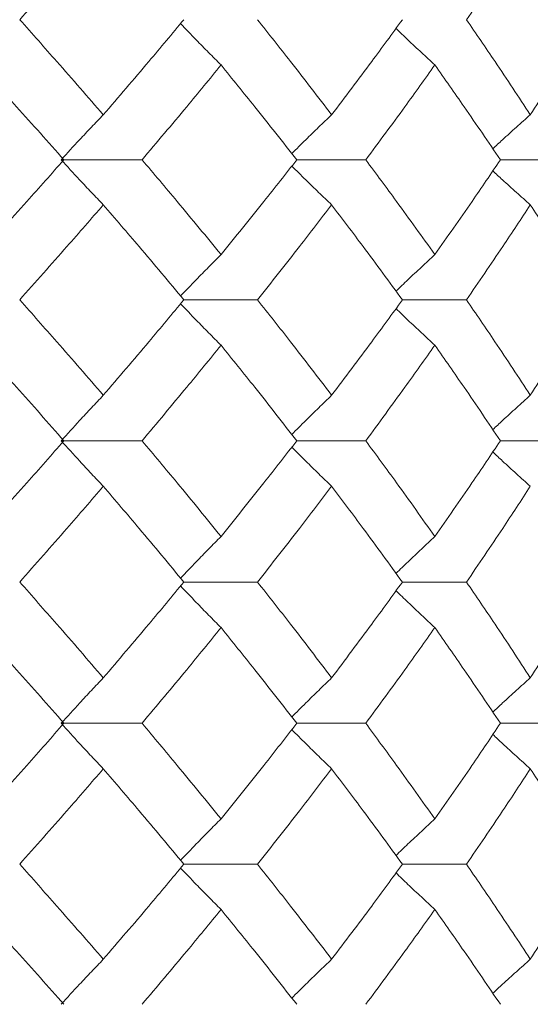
# Model space of a CAD drawing. Header units: inches. Extents: x -4.2 to 22.3, y -10.2 to 17.4.
# Tile 115 of 121: x 20.749 to 20.97, y -0.512 to -0.086. Entities that reach past the tile are written whole.
import ezdxf

# ---------------------------------------------------------------- set-up
doc = ezdxf.new("R2010")
doc.units = ezdxf.units.IN
doc.header["$MEASUREMENT"] = 0

msp = doc.modelspace()

# ---------------------------------------------------------------- linework, layer by layer
at = {"color": 7, "linetype": 'Continuous', "lineweight": 15}
for p, q in [((20.76716, -0.14708), (20.80219, -0.14708)), ((20.86915, -0.14708), (20.89901, -0.14708)), ((20.95727, -0.14708), (20.98282, -0.14708)), ((20.82028, -0.2077), (20.85216, -0.2077)), ((20.91486, -0.2077), (20.9426, -0.2077)), ((20.76716, -0.26866), (20.80219, -0.26866)), ((20.86915, -0.26866), (20.89901, -0.26866)), ((20.95727, -0.26866), (20.98282, -0.26866)), ((20.82028, -0.32978), (20.85216, -0.32978)), ((20.91486, -0.32978), (20.9426, -0.32978)), ((20.76716, -0.3909), (20.80219, -0.3909)), ((20.86915, -0.3909), (20.89901, -0.3909)), ((20.95727, -0.3909), (20.98282, -0.3909)), ((20.82028, -0.45186), (20.85216, -0.45186)), ((20.91486, -0.45186), (20.9426, -0.45186))]:
    msp.add_line(p, q, dxfattribs=at)
for points, knots in [([(20.74924, -0.08646), (20.75608, -0.07876), (20.76831, -0.06502), (20.7802, -0.05125), (20.78543, -0.04519)], [0, 0, 0, 0, 0.559665, 1, 1, 1, 1]), ([(20.9426, -0.08646), (20.94786, -0.07876), (20.95726, -0.06502), (20.96626, -0.05125), (20.97022, -0.04519)], [0, 0, 0, 0, 0.559665, 1, 1, 1, 1]), ([(20.78543, -0.12757), (20.77877, -0.11991), (20.76685, -0.10622), (20.75463, -0.0925), (20.74924, -0.08646)], [0, 0, 0, 0, 0.559527, 1, 1, 1, 1]), ([(20.78543, -0.12757), (20.79203, -0.11991), (20.80382, -0.10622), (20.81524, -0.0925), (20.82028, -0.08646)], [0, 0, 0, 0, 0.559527, 1, 1, 1, 1]), ([(20.83638, -0.10606), (20.83458, -0.10426), (20.83099, -0.10066), (20.82514, -0.0947), (20.82112, -0.0905), (20.81886, -0.08815)], [0, 0, 0, 0, 0.305466, 0.610932, 1, 1, 1, 1]), ([(20.88425, -0.12757), (20.87836, -0.11991), (20.86783, -0.10622), (20.85695, -0.0925), (20.85216, -0.08646)], [0, 0, 0, 0, 0.559527, 1, 1, 1, 1]), ([(20.88425, -0.12757), (20.89006, -0.11991), (20.90045, -0.10622), (20.91045, -0.0925), (20.91486, -0.08646)], [0, 0, 0, 0, 0.559527, 1, 1, 1, 1]), ([(20.97022, -0.12757), (20.96517, -0.11991), (20.95615, -0.10622), (20.94674, -0.0925), (20.9426, -0.08646)], [0, 0, 0, 0, 0.559527, 1, 1, 1, 1]), ([(20.97022, -0.12757), (20.97519, -0.11991), (20.98407, -0.10622), (20.99253, -0.0925), (20.99626, -0.08646)], [0, 0, 0, 0, 0.559527, 1, 1, 1, 1]), ([(20.9289, -0.10606), (20.92696, -0.10426), (20.92307, -0.10065), (20.91746, -0.09538), (20.91382, -0.09188), (20.9121, -0.09022)], [0, 0, 0, 0, 0.3449552, 0.6899105, 1, 1, 1, 1]), ([(20.76837, -0.14708), (20.76158, -0.13944), (20.74946, -0.12578), (20.73702, -0.11209), (20.73154, -0.10606)], [0, 0, 0, 0, 0.559462, 1, 1, 1, 1]), ([(20.80219, -0.14708), (20.80867, -0.13944), (20.82024, -0.12578), (20.83145, -0.11209), (20.83638, -0.10606)], [0, 0, 0, 0, 0.559462, 1, 1, 1, 1]), ([(20.86915, -0.14708), (20.86313, -0.13944), (20.85238, -0.12578), (20.84127, -0.11209), (20.83638, -0.10606)], [0, 0, 0, 0, 0.559462, 1, 1, 1, 1]), ([(20.89901, -0.14708), (20.90469, -0.13944), (20.91484, -0.12578), (20.9246, -0.11209), (20.9289, -0.10606)], [0, 0, 0, 0, 0.559462, 1, 1, 1, 1]), ([(20.95727, -0.14708), (20.95208, -0.13944), (20.9428, -0.12578), (20.93315, -0.11209), (20.9289, -0.10606)], [0, 0, 0, 0, 0.559462, 1, 1, 1, 1]), ([(20.78543, -0.12757), (20.78372, -0.12937), (20.78028, -0.13296), (20.77418, -0.13945), (20.76982, -0.14418), (20.76716, -0.14708)], [0, 0, 0, 0, 0.279852, 0.559705, 1, 1, 1, 1]), ([(20.88425, -0.12757), (20.88237, -0.12937), (20.87862, -0.13296), (20.87287, -0.13856), (20.86902, -0.14239), (20.86701, -0.14438)], [0, 0, 0, 0, 0.324397, 0.648795, 1, 1, 1, 1]), ([(20.97022, -0.12757), (20.96821, -0.12937), (20.96418, -0.13297), (20.95877, -0.13786), (20.95538, -0.141), (20.95399, -0.14229)], [0, 0, 0, 0, 0.369977, 0.739953, 1, 1, 1, 1]), ([(20.73154, -0.1881), (20.73851, -0.18043), (20.75093, -0.16674), (20.76304, -0.15308), (20.76837, -0.14708)], [0, 0, 0, 0, 0.560541, 1, 1, 1, 1]), ([(20.78543, -0.16659), (20.78372, -0.16479), (20.78028, -0.16119), (20.77418, -0.15471), (20.76982, -0.14997), (20.76716, -0.14708)], [0, 0, 0, 0, 0.279852, 0.559705, 1, 1, 1, 1]), ([(20.83638, -0.1881), (20.83009, -0.18043), (20.81887, -0.16674), (20.80729, -0.15308), (20.80219, -0.14708)], [0, 0, 0, 0, 0.560541, 1, 1, 1, 1]), ([(20.83638, -0.1881), (20.8426, -0.18043), (20.85369, -0.16674), (20.86443, -0.15308), (20.86915, -0.14708)], [0, 0, 0, 0, 0.560541, 1, 1, 1, 1]), ([(20.9289, -0.1881), (20.92342, -0.18043), (20.91365, -0.16674), (20.90348, -0.15308), (20.89901, -0.14708)], [0, 0, 0, 0, 0.560541, 1, 1, 1, 1]), ([(20.9289, -0.1881), (20.9343, -0.18043), (20.94394, -0.16674), (20.9532, -0.15308), (20.95727, -0.14708)], [0, 0, 0, 0, 0.560541, 1, 1, 1, 1]), ([(20.88425, -0.16659), (20.88237, -0.16479), (20.87862, -0.16119), (20.87287, -0.1556), (20.86902, -0.15177), (20.86702, -0.14978)], [0, 0, 0, 0, 0.324451, 0.648902, 1, 1, 1, 1]), ([(20.97022, -0.16659), (20.96821, -0.16479), (20.96418, -0.16119), (20.95877, -0.1563), (20.95539, -0.15317), (20.954, -0.15188)], [0, 0, 0, 0, 0.370116, 0.740232, 1, 1, 1, 1]), ([(20.74924, -0.2077), (20.75609, -0.20001), (20.7683, -0.18629), (20.7802, -0.1726), (20.78543, -0.16659)], [0, 0, 0, 0, 0.5604762, 1, 1, 1, 1]), ([(20.82028, -0.2077), (20.81387, -0.20001), (20.80242, -0.18629), (20.79062, -0.1726), (20.78543, -0.16659)], [0, 0, 0, 0, 0.560476, 1, 1, 1, 1]), ([(20.85216, -0.2077), (20.85825, -0.20001), (20.86912, -0.18629), (20.87963, -0.1726), (20.88425, -0.16659)], [0, 0, 0, 0, 0.560476, 1, 1, 1, 1]), ([(20.91486, -0.2077), (20.90924, -0.20001), (20.89923, -0.18629), (20.88882, -0.1726), (20.88425, -0.16659)], [0, 0, 0, 0, 0.5604762, 1, 1, 1, 1]), ([(20.9426, -0.2077), (20.94786, -0.20001), (20.95725, -0.18629), (20.96626, -0.1726), (20.97022, -0.16659)], [0, 0, 0, 0, 0.560476, 1, 1, 1, 1]), ([(20.99626, -0.2077), (20.99151, -0.20001), (20.98302, -0.18629), (20.97413, -0.1726), (20.97022, -0.16659)], [0, 0, 0, 0, 0.5604762, 1, 1, 1, 1]), ([(20.83638, -0.1881), (20.83458, -0.1899), (20.83099, -0.1935), (20.82514, -0.19946), (20.82112, -0.20366), (20.81886, -0.20601)], [0, 0, 0, 0, 0.305431, 0.610861, 1, 1, 1, 1]), ([(20.9289, -0.1881), (20.92696, -0.1899), (20.92307, -0.1935), (20.91746, -0.19878), (20.91382, -0.20228), (20.91209, -0.20394)], [0, 0, 0, 0, 0.344847, 0.689695, 1, 1, 1, 1]), ([(20.78543, -0.24897), (20.77877, -0.24126), (20.76686, -0.22749), (20.75462, -0.21374), (20.74924, -0.2077)], [0, 0, 0, 0, 0.560339, 1, 1, 1, 1]), ([(20.78543, -0.24897), (20.79203, -0.24126), (20.80381, -0.22749), (20.81525, -0.21374), (20.82028, -0.2077)], [0, 0, 0, 0, 0.560339, 1, 1, 1, 1]), ([(20.88425, -0.24897), (20.87836, -0.24126), (20.86784, -0.22749), (20.85695, -0.21374), (20.85216, -0.2077)], [0, 0, 0, 0, 0.560339, 1, 1, 1, 1]), ([(20.88425, -0.24897), (20.89006, -0.24126), (20.90044, -0.22749), (20.91046, -0.21374), (20.91486, -0.2077)], [0, 0, 0, 0, 0.560339, 1, 1, 1, 1]), ([(20.97022, -0.24897), (20.96517, -0.24126), (20.95615, -0.22749), (20.94674, -0.21374), (20.9426, -0.2077)], [0, 0, 0, 0, 0.560339, 1, 1, 1, 1]), ([(20.97022, -0.24897), (20.97519, -0.24126), (20.98406, -0.22749), (20.99253, -0.21374), (20.99626, -0.2077)], [0, 0, 0, 0, 0.560339, 1, 1, 1, 1]), ([(20.83638, -0.22733), (20.83459, -0.22553), (20.831, -0.22192), (20.82515, -0.21595), (20.82112, -0.21175), (20.81886, -0.20939)], [0, 0, 0, 0, 0.305261, 0.610522, 1, 1, 1, 1]), ([(20.9289, -0.22733), (20.92696, -0.22553), (20.92307, -0.22192), (20.91747, -0.21664), (20.91383, -0.21313), (20.9121, -0.21147)], [0, 0, 0, 0, 0.344722, 0.689444, 1, 1, 1, 1]), ([(20.76837, -0.26866), (20.76158, -0.26093), (20.74947, -0.24715), (20.73702, -0.23339), (20.73154, -0.22733)], [0, 0, 0, 0, 0.560274, 1, 1, 1, 1]), ([(20.80219, -0.26866), (20.80867, -0.26093), (20.82023, -0.24715), (20.83145, -0.23339), (20.83638, -0.22733)], [0, 0, 0, 0, 0.560274, 1, 1, 1, 1]), ([(20.86915, -0.26866), (20.86313, -0.26093), (20.85238, -0.24715), (20.84127, -0.23339), (20.83638, -0.22733)], [0, 0, 0, 0, 0.560274, 1, 1, 1, 1]), ([(20.89901, -0.26866), (20.90469, -0.26093), (20.91483, -0.24715), (20.92461, -0.23339), (20.9289, -0.22733)], [0, 0, 0, 0, 0.560274, 1, 1, 1, 1]), ([(20.95727, -0.26866), (20.95207, -0.26093), (20.94281, -0.24715), (20.93315, -0.23339), (20.9289, -0.22733)], [0, 0, 0, 0, 0.5602736, 1, 1, 1, 1]), ([(20.78543, -0.24897), (20.78372, -0.25077), (20.78029, -0.25439), (20.77419, -0.26093), (20.76983, -0.26572), (20.76716, -0.26866)], [0, 0, 0, 0, 0.27887, 0.557739, 1, 1, 1, 1]), ([(20.88425, -0.24897), (20.88238, -0.25078), (20.87864, -0.25439), (20.87288, -0.26003), (20.86903, -0.2639), (20.86701, -0.26593)], [0, 0, 0, 0, 0.3232513, 0.6465027, 1, 1, 1, 1]), ([(20.97022, -0.24897), (20.96821, -0.25078), (20.9642, -0.25439), (20.95878, -0.25933), (20.9554, -0.2625), (20.95399, -0.26382)], [0, 0, 0, 0, 0.3686693, 0.7373387, 1, 1, 1, 1]), ([(20.73154, -0.31006), (20.73851, -0.30232), (20.75093, -0.28852), (20.76304, -0.27472), (20.76837, -0.26866)], [0, 0, 0, 0, 0.560136, 1, 1, 1, 1]), ([(20.78543, -0.28836), (20.78372, -0.28655), (20.7803, -0.28294), (20.7742, -0.27639), (20.76983, -0.2716), (20.76716, -0.26866)], [0, 0, 0, 0, 0.278775, 0.557551, 1, 1, 1, 1]), ([(20.83638, -0.31006), (20.83009, -0.30232), (20.81887, -0.28852), (20.80729, -0.27472), (20.80219, -0.26866)], [0, 0, 0, 0, 0.560136, 1, 1, 1, 1]), ([(20.83638, -0.31006), (20.8426, -0.30232), (20.85369, -0.28852), (20.86443, -0.27472), (20.86915, -0.26866)], [0, 0, 0, 0, 0.560136, 1, 1, 1, 1]), ([(20.88425, -0.28836), (20.88238, -0.28655), (20.87864, -0.28294), (20.87289, -0.27729), (20.86903, -0.27341), (20.86702, -0.27139)], [0, 0, 0, 0, 0.323206, 0.646412, 1, 1, 1, 1]), ([(20.9289, -0.31006), (20.92342, -0.30232), (20.91364, -0.28852), (20.90348, -0.27472), (20.89901, -0.26866)], [0, 0, 0, 0, 0.560136, 1, 1, 1, 1]), ([(20.9289, -0.31006), (20.9343, -0.30232), (20.94394, -0.28852), (20.95319, -0.27472), (20.95727, -0.26866)], [0, 0, 0, 0, 0.560136, 1, 1, 1, 1]), ([(20.97022, -0.28836), (20.96822, -0.28655), (20.9642, -0.28294), (20.95879, -0.27799), (20.9554, -0.27482), (20.95399, -0.2735)], [0, 0, 0, 0, 0.368702, 0.737405, 1, 1, 1, 1]), ([(20.74924, -0.32978), (20.75608, -0.32205), (20.76831, -0.30824), (20.7802, -0.29443), (20.78543, -0.28836)], [0, 0, 0, 0, 0.560071, 1, 1, 1, 1]), ([(20.82028, -0.32978), (20.81387, -0.32205), (20.80242, -0.30824), (20.79062, -0.29443), (20.78543, -0.28836)], [0, 0, 0, 0, 0.560071, 1, 1, 1, 1]), ([(20.85216, -0.32978), (20.85825, -0.32205), (20.86912, -0.30824), (20.87963, -0.29443), (20.88425, -0.28836)], [0, 0, 0, 0, 0.560071, 1, 1, 1, 1]), ([(20.91486, -0.32978), (20.90924, -0.32205), (20.89922, -0.30824), (20.88882, -0.29443), (20.88425, -0.28836)], [0, 0, 0, 0, 0.560071, 1, 1, 1, 1]), ([(20.9426, -0.32978), (20.94786, -0.32205), (20.95726, -0.30824), (20.96626, -0.29443), (20.97022, -0.28836)], [0, 0, 0, 0, 0.560071, 1, 1, 1, 1]), ([(20.83638, -0.31006), (20.83459, -0.31186), (20.831, -0.31548), (20.82516, -0.32148), (20.82113, -0.3257), (20.81886, -0.32808)], [0, 0, 0, 0, 0.304692, 0.609384, 1, 1, 1, 1]), ([(20.9289, -0.31006), (20.92696, -0.31187), (20.92308, -0.31548), (20.91747, -0.32079), (20.91383, -0.32432), (20.9121, -0.326)], [0, 0, 0, 0, 0.344018, 0.688036, 1, 1, 1, 1]), ([(20.78543, -0.3712), (20.77877, -0.36347), (20.76686, -0.34966), (20.75462, -0.33586), (20.74924, -0.32978)], [0, 0, 0, 0, 0.559933, 1, 1, 1, 1]), ([(20.78543, -0.3712), (20.79203, -0.36347), (20.80381, -0.34966), (20.81525, -0.33586), (20.82028, -0.32978)], [0, 0, 0, 0, 0.559933, 1, 1, 1, 1]), ([(20.83638, -0.3495), (20.83459, -0.34769), (20.831, -0.34408), (20.82516, -0.33808), (20.82113, -0.33386), (20.81886, -0.33148)], [0, 0, 0, 0, 0.304724, 0.609448, 1, 1, 1, 1]), ([(20.88425, -0.3712), (20.87836, -0.36347), (20.86784, -0.34966), (20.85695, -0.33586), (20.85216, -0.32978)], [0, 0, 0, 0, 0.559933, 1, 1, 1, 1]), ([(20.88425, -0.3712), (20.89006, -0.36347), (20.90045, -0.34966), (20.91045, -0.33586), (20.91486, -0.32978)], [0, 0, 0, 0, 0.559933, 1, 1, 1, 1]), ([(20.97022, -0.3712), (20.96517, -0.36347), (20.95615, -0.34966), (20.94674, -0.33586), (20.9426, -0.32978)], [0, 0, 0, 0, 0.559933, 1, 1, 1, 1]), ([(20.97022, -0.3712), (20.97519, -0.36347), (20.98406, -0.34966), (20.99253, -0.33586), (20.99626, -0.32978)], [0, 0, 0, 0, 0.559933, 1, 1, 1, 1]), ([(20.9289, -0.3495), (20.92696, -0.34769), (20.92308, -0.34408), (20.91748, -0.33877), (20.91383, -0.33524), (20.9121, -0.33356)], [0, 0, 0, 0, 0.344118, 0.688236, 1, 1, 1, 1]), ([(20.76837, -0.3909), (20.76158, -0.38318), (20.74946, -0.36938), (20.73702, -0.35558), (20.73154, -0.3495)], [0, 0, 0, 0, 0.559868, 1, 1, 1, 1]), ([(20.80219, -0.3909), (20.80867, -0.38318), (20.82023, -0.36938), (20.83145, -0.35558), (20.83638, -0.3495)], [0, 0, 0, 0, 0.5598675, 1, 1, 1, 1]), ([(20.86915, -0.3909), (20.86313, -0.38318), (20.85238, -0.36938), (20.84127, -0.35558), (20.83638, -0.3495)], [0, 0, 0, 0, 0.559868, 1, 1, 1, 1]), ([(20.89901, -0.3909), (20.90469, -0.38318), (20.91484, -0.36938), (20.9246, -0.35558), (20.9289, -0.3495)], [0, 0, 0, 0, 0.5598675, 1, 1, 1, 1]), ([(20.95727, -0.3909), (20.95208, -0.38318), (20.94281, -0.36938), (20.93315, -0.35558), (20.9289, -0.3495)], [0, 0, 0, 0, 0.5598675, 1, 1, 1, 1]), ([(20.78543, -0.3712), (20.78372, -0.37301), (20.7803, -0.37662), (20.7742, -0.38317), (20.76983, -0.38796), (20.76716, -0.3909)], [0, 0, 0, 0, 0.278775, 0.557551, 1, 1, 1, 1]), ([(20.88425, -0.3712), (20.88238, -0.37301), (20.87864, -0.37662), (20.87289, -0.38227), (20.86903, -0.38615), (20.86701, -0.38817)], [0, 0, 0, 0, 0.323147, 0.646295, 1, 1, 1, 1]), ([(20.97022, -0.3712), (20.96822, -0.37301), (20.9642, -0.37662), (20.95879, -0.38157), (20.9554, -0.38474), (20.95399, -0.38606)], [0, 0, 0, 0, 0.368553, 0.737106, 1, 1, 1, 1]), ([(20.73154, -0.43223), (20.7385, -0.42452), (20.75094, -0.41075), (20.76304, -0.39697), (20.76837, -0.3909)], [0, 0, 0, 0, 0.55973, 1, 1, 1, 1]), ([(20.78543, -0.41059), (20.78372, -0.40878), (20.78029, -0.40517), (20.77419, -0.39863), (20.76983, -0.39384), (20.76716, -0.3909)], [0, 0, 0, 0, 0.27887, 0.557739, 1, 1, 1, 1]), ([(20.83638, -0.43223), (20.83009, -0.42452), (20.81886, -0.41075), (20.80729, -0.39697), (20.80219, -0.3909)], [0, 0, 0, 0, 0.55973, 1, 1, 1, 1]), ([(20.83638, -0.43223), (20.84259, -0.42452), (20.8537, -0.41075), (20.86443, -0.39697), (20.86915, -0.3909)], [0, 0, 0, 0, 0.55973, 1, 1, 1, 1]), ([(20.9289, -0.43223), (20.92342, -0.42452), (20.91364, -0.41075), (20.90348, -0.39697), (20.89901, -0.3909)], [0, 0, 0, 0, 0.55973, 1, 1, 1, 1]), ([(20.9289, -0.43223), (20.9343, -0.42452), (20.94394, -0.41075), (20.95319, -0.39697), (20.95727, -0.3909)], [0, 0, 0, 0, 0.55973, 1, 1, 1, 1]), ([(20.88425, -0.41059), (20.88238, -0.40878), (20.87864, -0.40517), (20.87289, -0.39953), (20.86903, -0.39566), (20.86702, -0.39363)], [0, 0, 0, 0, 0.3233149, 0.6466297, 1, 1, 1, 1]), ([(20.97022, -0.41059), (20.96821, -0.40878), (20.9642, -0.40517), (20.95879, -0.40023), (20.9554, -0.39706), (20.95399, -0.39575)], [0, 0, 0, 0, 0.368829, 0.737658, 1, 1, 1, 1]), ([(20.74924, -0.45186), (20.75608, -0.44416), (20.76831, -0.43042), (20.7802, -0.41665), (20.78543, -0.41059)], [0, 0, 0, 0, 0.559665, 1, 1, 1, 1]), ([(20.82028, -0.45186), (20.81387, -0.44416), (20.80241, -0.43042), (20.79062, -0.41665), (20.78543, -0.41059)], [0, 0, 0, 0, 0.559665, 1, 1, 1, 1]), ([(20.85216, -0.45186), (20.85825, -0.44416), (20.86912, -0.43042), (20.87962, -0.41665), (20.88425, -0.41059)], [0, 0, 0, 0, 0.559665, 1, 1, 1, 1]), ([(20.91486, -0.45186), (20.90925, -0.44416), (20.89922, -0.43042), (20.88882, -0.41665), (20.88425, -0.41059)], [0, 0, 0, 0, 0.559665, 1, 1, 1, 1]), ([(20.9426, -0.45186), (20.94786, -0.44416), (20.95726, -0.43042), (20.96626, -0.41665), (20.97022, -0.41059)], [0, 0, 0, 0, 0.559665, 1, 1, 1, 1]), ([(20.99626, -0.45186), (20.99151, -0.44416), (20.98302, -0.43042), (20.97413, -0.41665), (20.97022, -0.41059)], [0, 0, 0, 0, 0.5596645, 1, 1, 1, 1]), ([(20.83638, -0.43223), (20.83459, -0.43403), (20.831, -0.43764), (20.82515, -0.44361), (20.82112, -0.44781), (20.81886, -0.45017)], [0, 0, 0, 0, 0.305232, 0.610464, 1, 1, 1, 1]), ([(20.9289, -0.43223), (20.92696, -0.43403), (20.92307, -0.43764), (20.91747, -0.44292), (20.91382, -0.44643), (20.9121, -0.4481)], [0, 0, 0, 0, 0.344629, 0.689258, 1, 1, 1, 1]), ([(20.78543, -0.49297), (20.77877, -0.48531), (20.76685, -0.47162), (20.75463, -0.4579), (20.74924, -0.45186)], [0, 0, 0, 0, 0.559527, 1, 1, 1, 1]), ([(20.78543, -0.49297), (20.79203, -0.48531), (20.80382, -0.47162), (20.81524, -0.4579), (20.82028, -0.45186)], [0, 0, 0, 0, 0.559527, 1, 1, 1, 1]), ([(20.83638, -0.47146), (20.83458, -0.46966), (20.83099, -0.46606), (20.82514, -0.4601), (20.82112, -0.4559), (20.81886, -0.45355)], [0, 0, 0, 0, 0.305466, 0.610932, 1, 1, 1, 1]), ([(20.88425, -0.49297), (20.87836, -0.48531), (20.86783, -0.47162), (20.85695, -0.4579), (20.85216, -0.45186)], [0, 0, 0, 0, 0.559527, 1, 1, 1, 1]), ([(20.88425, -0.49297), (20.89006, -0.48531), (20.90045, -0.47162), (20.91045, -0.4579), (20.91486, -0.45186)], [0, 0, 0, 0, 0.5595273, 1, 1, 1, 1]), ([(20.9289, -0.47146), (20.92696, -0.46966), (20.92307, -0.46605), (20.91746, -0.46078), (20.91382, -0.45728), (20.9121, -0.45562)], [0, 0, 0, 0, 0.344955, 0.68991, 1, 1, 1, 1]), ([(20.97022, -0.49297), (20.96517, -0.48531), (20.95615, -0.47162), (20.94674, -0.4579), (20.9426, -0.45186)], [0, 0, 0, 0, 0.559527, 1, 1, 1, 1]), ([(20.97022, -0.49297), (20.97519, -0.48531), (20.98407, -0.47162), (20.99253, -0.4579), (20.99626, -0.45186)], [0, 0, 0, 0, 0.559527, 1, 1, 1, 1]), ([(20.76837, -0.51248), (20.76158, -0.50484), (20.74946, -0.49118), (20.73702, -0.47749), (20.73154, -0.47146)], [0, 0, 0, 0, 0.559462, 1, 1, 1, 1]), ([(20.80219, -0.51248), (20.80867, -0.50484), (20.82024, -0.49118), (20.83145, -0.47749), (20.83638, -0.47146)], [0, 0, 0, 0, 0.559462, 1, 1, 1, 1]), ([(20.86915, -0.51248), (20.86313, -0.50484), (20.85238, -0.49118), (20.84127, -0.47749), (20.83638, -0.47146)], [0, 0, 0, 0, 0.559462, 1, 1, 1, 1]), ([(20.89901, -0.51248), (20.90469, -0.50484), (20.91484, -0.49118), (20.9246, -0.47749), (20.9289, -0.47146)], [0, 0, 0, 0, 0.559462, 1, 1, 1, 1]), ([(20.95727, -0.51248), (20.95208, -0.50484), (20.9428, -0.49118), (20.93315, -0.47749), (20.9289, -0.47146)], [0, 0, 0, 0, 0.559462, 1, 1, 1, 1]), ([(20.78543, -0.49297), (20.78372, -0.49477), (20.78028, -0.49836), (20.77418, -0.50485), (20.76982, -0.50958), (20.76716, -0.51248)], [0, 0, 0, 0, 0.279852, 0.559705, 1, 1, 1, 1]), ([(20.88425, -0.49297), (20.88237, -0.49477), (20.87862, -0.49836), (20.87287, -0.50396), (20.86902, -0.50779), (20.86701, -0.50978)], [0, 0, 0, 0, 0.324397, 0.648795, 1, 1, 1, 1]), ([(20.97022, -0.49297), (20.96821, -0.49477), (20.96418, -0.49837), (20.95877, -0.50326), (20.95538, -0.5064), (20.95399, -0.50769)], [0, 0, 0, 0, 0.3699766, 0.7399533, 1, 1, 1, 1])]:
    msp.add_open_spline(points, degree=3, knots=knots, dxfattribs=at)

doc.saveas('drawing.dxf')
